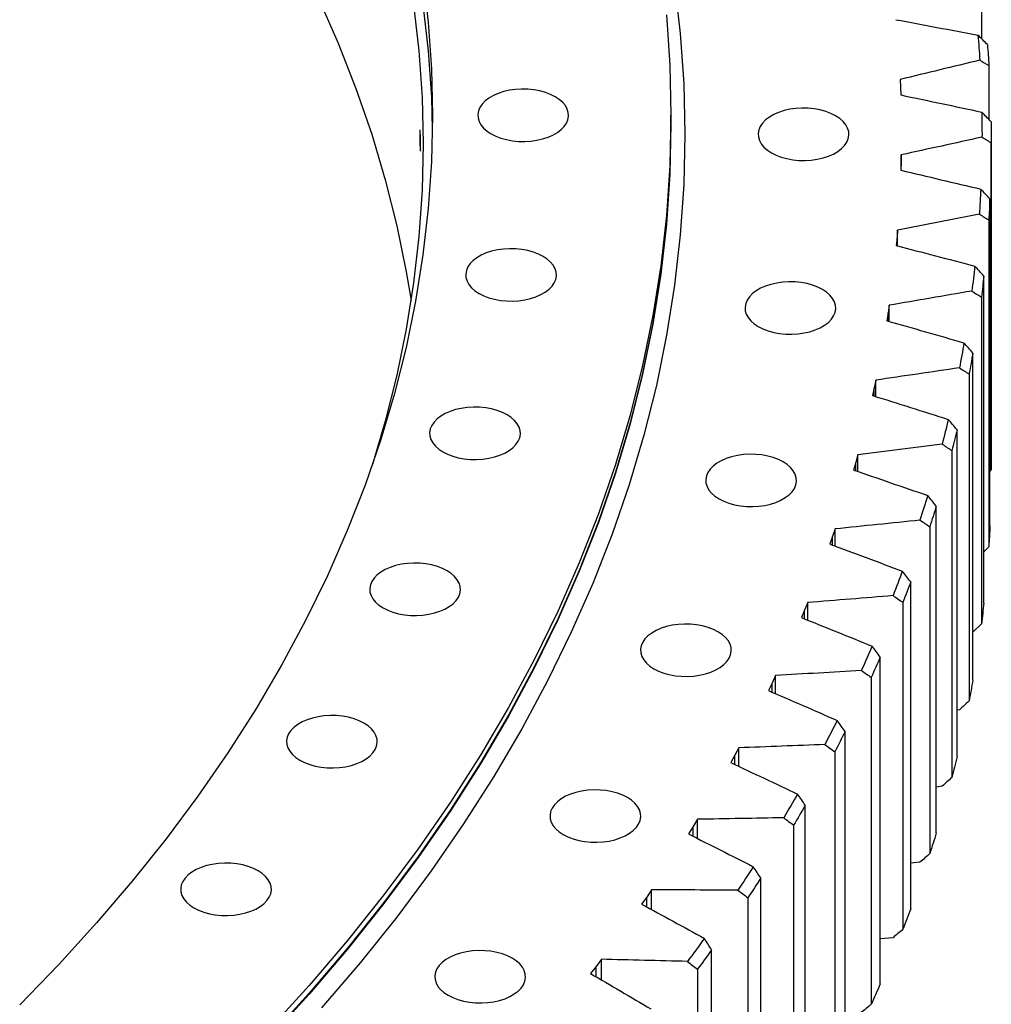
# Model space of a CAD drawing. Header units: millimetres. Extents: x 477 to 15409, y 37490 to 48782.
# Tile 23 of 25: x 11501 to 11919, y 42882 to 43305. Entities that reach past the tile are written whole.
import ezdxf

# ---------------------------------------------------------------- set-up
doc = ezdxf.new("R2010")
doc.units = ezdxf.units.MM
doc.header["$LTSCALE"] = 50

msp = doc.modelspace()

# ---------------------------------------------------------------- linework, layer by layer
at = {"lineweight": 25}
for p, q in [((11914.35, 43318.28), (11914.35, 43296.65)), ((11917.49, 43285.15), (11917.49, 43261.99)), ((11879.39, 43279.16), (11879.56, 43275.83)), ((11879.56, 43275.83), (11879.65, 43272.5)), ((11780.83, 43260.51), (11780.83, 43263.78)), ((11918.53, 43111.9), (11918.53, 43252.34)), ((11918.53, 43251.98), (11918.53, 43111.53)), ((11879.81, 43243.48), (11879.7, 43240.14)), ((11879.85, 43246.81), (11879.81, 43243.48)), ((11879.81, 43240.12), (11879.81, 43243.48)), ((11879.85, 43240.11), (11879.85, 43246.81)), ((11917.95, 43087.39), (11917.95, 43227.83)), ((11917.45, 43218.8), (11917.45, 43078.36)), ((11878.26, 43214.46), (11878.01, 43211.13)), ((11878.26, 43207.65), (11878.26, 43214.46)), ((11878.01, 43211.13), (11877.68, 43207.81)), ((11878.01, 43207.72), (11878.01, 43211.13)), ((11915.33, 43054.24), (11915.33, 43194.69)), ((11914.26, 43185.68), (11914.26, 43045.23)), ((11874.62, 43182.17), (11874.15, 43178.85)), ((11874.62, 43175.24), (11874.62, 43182.17)), ((11874.15, 43178.85), (11873.61, 43175.53)), ((11874.15, 43175.38), (11874.15, 43178.85)), ((11910.61, 43021.18), (11910.61, 43161.62)), ((11908.96, 43152.64), (11908.96, 43012.2)), ((11868.24, 43146.67), (11867.49, 43143.37)), ((11868.92, 43149.98), (11868.24, 43146.67)), ((11868.24, 43143.13), (11868.24, 43146.67)), ((11868.92, 43142.92), (11868.92, 43149.98)), ((11903.79, 42988.24), (11903.79, 43128.68)), ((11861.17, 43117.93), (11860.29, 43114.64)), ((11861.17, 43110.72), (11861.17, 43117.93)), ((11901.57, 43119.74), (11901.57, 42979.29)), ((11860.29, 43114.64), (11859.33, 43111.35)), ((11860.29, 43111.03), (11860.29, 43114.64)), ((11918.53, 43111.53), (11917.95, 43110.93)), ((11918.53, 43111.9), (11918.53, 43111.53)), ((11894.87, 42955.46), (11894.87, 43095.9)), ((11892.08, 43087.02), (11892.08, 42946.57)), ((11850.3, 43082.8), (11849.13, 43079.53)), ((11851.4, 43086.07), (11850.3, 43082.8)), ((11850.3, 43079.1), (11850.3, 43082.8)), ((11851.4, 43078.69), (11851.4, 43086.07)), ((11917.45, 43078.36), (11915.33, 43076.24)), ((11883.88, 42922.89), (11883.88, 43063.34)), ((11839.6, 43054.43), (11838.3, 43051.19)), ((11839.6, 43046.88), (11839.6, 43054.43)), ((11880.53, 43054.52), (11880.53, 42914.07)), ((11838.3, 43051.19), (11836.92, 43047.95)), ((11838.3, 43047.4), (11838.3, 43051.19)), ((11914.26, 43045.23), (11910.61, 43041.7)), ((11870.82, 42890.58), (11870.82, 43031.03)), ((11824.29, 43019.86), (11822.7, 43016.65)), ((11825.79, 43023.07), (11824.29, 43019.86)), ((11824.29, 43015.97), (11824.29, 43019.86)), ((11825.79, 43015.31), (11825.79, 43023.07)), ((11866.91, 43022.28), (11866.91, 42881.84)), ((11904.82, 43008.31), (11903.79, 43008.16)), ((11855.71, 42858.57), (11855.71, 42999.02)), ((11810, 42992.02), (11808.29, 42988.84)), ((11810, 42984.04), (11810, 42992.02)), ((11851.25, 42990.36), (11851.25, 42849.92)), ((11808.29, 42988.84), (11806.51, 42985.67)), ((11808.29, 42984.84), (11808.29, 42988.84)), ((11897.39, 42975.5), (11894.87, 42975.18)), ((11838.58, 42826.91), (11838.58, 42967.35)), ((11792.25, 42961.33), (11790.33, 42958.19)), ((11792.25, 42953.09), (11792.25, 42961.33)), ((11790.33, 42958.19), (11788.35, 42955.06)), ((11790.33, 42954.06), (11790.33, 42958.19)), ((11833.57, 42958.79), (11833.57, 42818.35)), ((11887.87, 42942.86), (11883.88, 42942.45)), ((11819.44, 42795.62), (11819.44, 42936.07)), ((11772.55, 42931.04), (11770.44, 42927.93)), ((11772.55, 42922.52), (11772.55, 42931.04)), ((11770.44, 42927.93), (11768.25, 42924.85)), ((11770.44, 42923.67), (11770.44, 42927.93)), ((11813.89, 42927.62), (11813.89, 42787.18)), ((11876.29, 42910.45), (11870.82, 42910)), ((11798.32, 42764.76), (11798.32, 42905.21)), ((11750.94, 42901.18), (11748.63, 42898.12)), ((11750.94, 42892.35), (11750.94, 42901.18)), ((11748.63, 42898.12), (11746.25, 42895.09)), ((11748.63, 42893.7), (11748.63, 42898.12)), ((11792.24, 42896.89), (11792.24, 42756.44))]:
    msp.add_line(p, q, dxfattribs=at)
at = {"lineweight": 25, "flags": 128}
for points in [[(11674.24, 43323.74), (11676.51, 43303.78), (11677.87, 43283.78), (11678.33, 43263.78), (11677.87, 43243.77), (11676.51, 43223.77), (11674.24, 43203.81), (11671.07, 43183.88), (11667, 43164.01), (11662.02, 43144.21), (11656.15, 43124.49), (11649.39, 43104.86), (11641.74, 43085.35), (11633.21, 43065.95), (11623.8, 43046.69), (11613.52, 43027.59), (11602.38, 43008.64), (11590.39, 42989.86), (11577.54, 42971.28), (11563.86, 42952.9), (11549.35, 42934.72), (11534.02, 42916.78), (11517.88, 42899.07), (11500.94, 42881.61)], [(11782.41, 43320.58), (11784.86, 43298.97), (11786.33, 43277.34), (11786.83, 43255.69), (11786.33, 43234.04), (11784.86, 43212.41), (11782.41, 43190.81), (11778.98, 43169.25), (11774.57, 43147.75), (11769.19, 43126.33), (11762.84, 43104.99), (11755.52, 43083.76), (11747.25, 43062.64), (11738.01, 43041.66), (11727.83, 43020.82), (11716.71, 43000.15), (11704.66, 42979.65), (11691.68, 42959.33), (11677.78, 42939.23), (11662.98, 42919.34), (11647.28, 42899.67), (11630.69, 42880.26)], [(11629.35, 43314.02), (11637.85, 43294.69), (11645.48, 43275.23), (11652.22, 43255.67), (11658.07, 43236), (11663.03, 43216.26), (11667.09, 43196.45), (11669.16, 43184.16)], [(11670.26, 43311.32), (11672.52, 43291.41), (11673.87, 43271.48), (11674.33, 43251.53), (11673.87, 43231.58), (11672.52, 43211.65), (11670.26, 43191.74), (11667.09, 43171.88), (11663.03, 43152.06), (11658.07, 43132.32), (11652.58, 43113.77)], [(11674.24, 43311.5), (11676.51, 43291.53), (11677.87, 43271.54), (11678.28, 43257.65)], [(11778.87, 43306.87), (11780.34, 43285.33), (11780.83, 43263.78), (11780.34, 43242.22), (11778.87, 43220.68), (11776.43, 43199.16), (11773.01, 43177.7), (11768.62, 43156.29), (11763.26, 43134.95), (11756.94, 43113.7), (11749.65, 43092.56), (11741.41, 43071.53), (11732.22, 43050.64), (11722.08, 43029.89), (11711.01, 43009.3), (11699, 42988.89), (11686.08, 42968.66), (11672.24, 42948.64), (11657.5, 42928.83), (11641.86, 42909.25), (11625.35, 42889.91), (11607.96, 42870.84)], [(11912.78, 43298.21), (11912.89, 43296.87), (11912.99, 43295.52), (11913.09, 43294.18), (11913.19, 43292.83), (11913.29, 43291.49), (11913.38, 43290.14), (11913.47, 43288.8), (11913.55, 43287.45)], [(11916.85, 43294.17), (11916.94, 43293.04), (11917.02, 43291.92), (11917.11, 43290.79), (11917.19, 43289.66), (11917.27, 43288.53), (11917.35, 43287.4), (11917.42, 43286.28), (11917.49, 43285.15)], [(11703.54, 43255.82), (11705.54, 43254.81), (11707.77, 43253.96), (11710.17, 43253.3), (11712.71, 43252.84), (11715.33, 43252.58), (11717.99, 43252.53), (11720.64, 43252.68), (11723.22, 43253.05), (11725.7, 43253.61), (11728.02, 43254.36), (11730.14, 43255.29), (11732.02, 43256.38), (11733.63, 43257.6), (11734.94, 43258.94), (11735.91, 43260.37), (11736.54, 43261.86), (11736.81, 43263.39), (11736.72, 43264.93), (11736.27, 43266.44), (11735.47, 43267.91), (11734.32, 43269.29), (11732.86, 43270.58), (11731.11, 43271.74), (11729.11, 43272.75), (11726.88, 43273.59), (11724.48, 43274.25), (11721.94, 43274.71), (11719.32, 43274.97), (11716.66, 43275.03), (11714.01, 43274.87), (11711.43, 43274.51), (11708.95, 43273.94), (11706.63, 43273.19), (11704.51, 43272.26), (11702.63, 43271.17), (11701.02, 43269.95), (11699.72, 43268.61), (11698.74, 43267.18), (11698.11, 43265.69), (11697.84, 43264.16), (11697.93, 43262.62), (11698.38, 43261.11), (11699.18, 43259.65), (11700.33, 43258.26), (11701.79, 43256.97), (11703.54, 43255.82)], [(11824.04, 43247.65), (11826.04, 43246.64), (11828.27, 43245.8), (11830.67, 43245.14), (11833.21, 43244.67), (11835.83, 43244.41), (11838.49, 43244.36), (11841.14, 43244.52), (11843.72, 43244.88), (11846.2, 43245.44), (11848.52, 43246.2), (11850.64, 43247.13), (11852.52, 43248.21), (11854.13, 43249.44), (11855.44, 43250.78), (11856.41, 43252.21), (11857.04, 43253.7), (11857.31, 43255.23), (11857.22, 43256.76), (11856.77, 43258.28), (11855.97, 43259.74), (11854.82, 43261.13), (11853.36, 43262.41), (11851.61, 43263.57), (11849.61, 43264.58), (11847.38, 43265.42), (11844.98, 43266.08), (11842.44, 43266.55), (11839.82, 43266.81), (11837.16, 43266.86), (11834.51, 43266.7), (11831.93, 43266.34), (11829.45, 43265.78), (11827.13, 43265.02), (11825.01, 43264.1), (11823.13, 43263.01), (11821.52, 43261.78), (11820.22, 43260.45), (11819.24, 43259.02), (11818.61, 43257.52), (11818.34, 43255.99), (11818.43, 43254.46), (11818.88, 43252.95), (11819.68, 43251.48), (11820.83, 43250.09), (11822.29, 43248.81), (11824.04, 43247.65)], [(11914.44, 43265.13), (11914.46, 43263.79), (11914.48, 43262.44), (11914.5, 43261.09), (11914.51, 43259.75), (11914.52, 43258.4), (11914.52, 43257.05), (11914.53, 43255.71), (11914.52, 43254.36)], [(11780.83, 43260.51), (11780.34, 43238.95), (11778.87, 43217.41), (11776.43, 43195.9), (11773.01, 43174.43), (11768.62, 43153.02), (11763.26, 43131.69), (11756.94, 43110.44), (11749.65, 43089.29), (11741.41, 43068.27), (11732.22, 43047.37), (11722.08, 43026.62), (11711.01, 43006.03), (11699, 42985.62), (11686.08, 42965.39), (11672.24, 42945.37), (11657.5, 42925.56), (11641.86, 42905.98), (11625.35, 42886.65), (11607.96, 42867.57)], [(11780.83, 43260.31), (11780.83, 43260.1), (11780.34, 43238.54), (11778.87, 43217), (11776.43, 43195.49), (11773.01, 43174.02), (11768.62, 43152.61), (11763.26, 43131.28), (11756.94, 43110.03), (11749.65, 43088.89), (11741.41, 43067.86), (11732.22, 43046.96), (11722.08, 43026.21), (11711.01, 43005.63), (11699, 42985.21), (11686.08, 42964.99), (11672.24, 42944.96), (11657.5, 42925.15), (11641.86, 42905.58), (11625.35, 42886.24), (11607.96, 42867.16)], [(11918.45, 43261.01), (11918.47, 43259.88), (11918.49, 43258.75), (11918.5, 43257.62), (11918.51, 43256.49), (11918.52, 43255.36), (11918.52, 43254.23), (11918.52, 43253.1), (11918.53, 43251.98)], [(11913.99, 43232.04), (11913.93, 43230.69), (11913.86, 43229.35), (11913.79, 43228), (11913.72, 43226.66), (11913.64, 43225.31), (11913.56, 43223.97), (11913.48, 43222.62), (11913.39, 43221.28)], [(11917.95, 43227.83), (11917.89, 43226.7), (11917.84, 43225.57), (11917.78, 43224.45), (11917.72, 43223.32), (11917.65, 43222.19), (11917.59, 43221.06), (11917.52, 43219.93), (11917.45, 43218.8)], [(11698.35, 43187.24), (11700.36, 43186.23), (11702.58, 43185.39), (11704.98, 43184.73), (11707.52, 43184.26), (11710.14, 43184), (11712.8, 43183.95), (11715.45, 43184.1), (11718.04, 43184.47), (11720.51, 43185.03), (11722.83, 43185.79), (11724.95, 43186.71), (11726.84, 43187.8), (11728.44, 43189.02), (11729.75, 43190.36), (11730.72, 43191.79), (11731.36, 43193.29), (11731.63, 43194.81), (11731.54, 43196.35), (11731.08, 43197.86), (11730.28, 43199.33), (11729.14, 43200.72), (11727.68, 43202), (11725.93, 43203.16), (11723.92, 43204.17), (11721.7, 43205.01), (11719.29, 43205.67), (11716.76, 43206.14), (11714.13, 43206.4), (11711.47, 43206.45), (11708.83, 43206.29), (11706.24, 43205.93), (11703.76, 43205.36), (11701.44, 43204.61), (11699.32, 43203.68), (11697.44, 43202.6), (11695.83, 43201.37), (11694.53, 43200.03), (11693.55, 43198.6), (11692.92, 43197.11), (11692.65, 43195.58), (11692.74, 43194.05), (11693.19, 43192.53), (11694, 43191.07), (11695.14, 43189.68), (11696.6, 43188.4), (11698.35, 43187.24)], [(11911.44, 43198.98), (11911.29, 43197.64), (11911.14, 43196.29), (11910.98, 43194.95), (11910.82, 43193.61), (11910.66, 43192.26), (11910.5, 43190.92), (11910.33, 43189.58), (11910.15, 43188.24)], [(11915.33, 43194.69), (11915.21, 43193.56), (11915.08, 43192.44), (11914.95, 43191.31), (11914.81, 43190.18), (11914.68, 43189.06), (11914.54, 43187.93), (11914.4, 43186.8), (11914.26, 43185.68)], [(11818.39, 43173.01), (11820.4, 43172), (11822.62, 43171.16), (11825.03, 43170.5), (11827.56, 43170.03), (11830.19, 43169.77), (11832.85, 43169.72), (11835.49, 43169.88), (11838.08, 43170.24), (11840.56, 43170.8), (11842.87, 43171.56), (11845, 43172.49), (11846.88, 43173.57), (11848.49, 43174.8), (11849.79, 43176.14), (11850.77, 43177.56), (11851.4, 43179.06), (11851.67, 43180.59), (11851.58, 43182.12), (11851.13, 43183.64), (11850.32, 43185.1), (11849.18, 43186.49), (11847.72, 43187.77), (11845.97, 43188.93), (11843.96, 43189.94), (11841.74, 43190.78), (11839.33, 43191.44), (11836.8, 43191.91), (11834.17, 43192.17), (11831.51, 43192.22), (11828.87, 43192.06), (11826.28, 43191.7), (11823.81, 43191.14), (11821.49, 43190.38), (11819.36, 43189.45), (11817.48, 43188.37), (11815.87, 43187.14), (11814.57, 43185.8), (11813.59, 43184.38), (11812.96, 43182.88), (11812.69, 43181.35), (11812.78, 43179.82), (11813.23, 43178.3), (11814.04, 43176.84), (11815.18, 43175.45), (11816.64, 43174.17), (11818.39, 43173.01)], [(11906.78, 43166), (11906.55, 43164.66), (11906.31, 43163.32), (11906.07, 43161.98), (11905.83, 43160.64), (11905.58, 43159.3), (11905.33, 43157.96), (11905.07, 43156.63), (11904.82, 43155.29)], [(11910.61, 43161.62), (11910.41, 43160.5), (11910.21, 43159.38), (11910.01, 43158.25), (11909.81, 43157.13), (11909.6, 43156.01), (11909.39, 43154.89), (11909.18, 43153.76), (11908.96, 43152.64)], [(11682.83, 43119.18), (11684.84, 43118.17), (11687.06, 43117.33), (11689.46, 43116.67), (11692, 43116.2), (11694.62, 43115.94), (11697.28, 43115.89), (11699.93, 43116.05), (11702.52, 43116.41), (11704.99, 43116.98), (11707.31, 43117.73), (11709.43, 43118.66), (11711.32, 43119.74), (11712.92, 43120.97), (11714.23, 43122.31), (11715.2, 43123.74), (11715.83, 43125.23), (11716.11, 43126.76), (11716.02, 43128.29), (11715.56, 43129.81), (11714.76, 43131.27), (11713.62, 43132.66), (11712.16, 43133.94), (11710.41, 43135.1), (11708.4, 43136.11), (11706.18, 43136.95), (11703.77, 43137.61), (11701.24, 43138.08), (11698.61, 43138.34), (11695.95, 43138.39), (11693.3, 43138.24), (11690.72, 43137.87), (11688.24, 43137.31), (11685.92, 43136.56), (11683.8, 43135.63), (11681.92, 43134.54), (11680.31, 43133.32), (11679.01, 43131.98), (11678.03, 43130.55), (11677.4, 43129.05), (11677.13, 43127.53), (11677.22, 43125.99), (11677.67, 43124.48), (11678.48, 43123.01), (11679.62, 43121.62), (11681.08, 43120.34), (11682.83, 43119.18)], [(11900.03, 43133.13), (11899.71, 43131.8), (11899.39, 43130.47), (11899.07, 43129.13), (11898.74, 43127.8), (11898.4, 43126.47), (11898.07, 43125.14), (11897.73, 43123.81), (11897.39, 43122.47)], [(11903.79, 43128.68), (11903.52, 43127.56), (11903.25, 43126.44), (11902.97, 43125.33), (11902.7, 43124.21), (11902.42, 43123.09), (11902.14, 43121.97), (11901.85, 43120.86), (11901.57, 43119.74)], [(11801.5, 43098.94), (11803.5, 43097.93), (11805.73, 43097.08), (11808.13, 43096.42), (11810.67, 43095.96), (11813.29, 43095.7), (11815.95, 43095.65), (11818.6, 43095.8), (11821.19, 43096.17), (11823.66, 43096.73), (11825.98, 43097.48), (11828.1, 43098.41), (11829.98, 43099.5), (11831.59, 43100.72), (11832.9, 43102.06), (11833.87, 43103.49), (11834.5, 43104.98), (11834.78, 43106.51), (11834.69, 43108.05), (11834.23, 43109.56), (11833.43, 43111.03), (11832.28, 43112.41), (11830.83, 43113.7), (11829.08, 43114.86), (11827.07, 43115.87), (11824.84, 43116.71), (11822.44, 43117.37), (11819.9, 43117.83), (11817.28, 43118.1), (11814.62, 43118.15), (11811.97, 43117.99), (11809.39, 43117.63), (11806.91, 43117.06), (11804.59, 43116.31), (11802.47, 43115.38), (11800.59, 43114.3), (11798.98, 43113.07), (11797.68, 43111.73), (11796.7, 43110.3), (11796.07, 43108.81), (11795.8, 43107.28), (11795.89, 43105.75), (11796.34, 43104.23), (11797.15, 43102.77), (11798.29, 43101.38), (11799.75, 43100.1), (11801.5, 43098.94)], [(11891.2, 43100.44), (11890.79, 43099.11), (11890.39, 43097.79), (11889.98, 43096.46), (11889.56, 43095.14), (11889.14, 43093.81), (11888.72, 43092.49), (11888.3, 43091.16), (11887.87, 43089.84)], [(11894.87, 43095.9), (11894.53, 43094.79), (11894.19, 43093.68), (11893.85, 43092.57), (11893.5, 43091.46), (11893.15, 43090.35), (11892.8, 43089.24), (11892.44, 43088.13), (11892.08, 43087.02)], [(11917.95, 43087.39), (11917.89, 43086.26), (11917.84, 43085.13), (11917.78, 43084), (11917.72, 43082.87), (11917.65, 43081.74), (11917.59, 43080.62), (11917.52, 43079.49), (11917.45, 43078.36)], [(11657.09, 43052.17), (11659.1, 43051.16), (11661.33, 43050.31), (11663.73, 43049.65), (11666.27, 43049.19), (11668.89, 43048.93), (11671.55, 43048.88), (11674.2, 43049.03), (11676.78, 43049.4), (11679.26, 43049.96), (11681.58, 43050.71), (11683.7, 43051.64), (11685.58, 43052.73), (11687.19, 43053.95), (11688.49, 43055.29), (11689.47, 43056.72), (11690.1, 43058.21), (11690.37, 43059.74), (11690.28, 43061.28), (11689.83, 43062.79), (11689.02, 43064.26), (11687.88, 43065.64), (11686.42, 43066.93), (11684.67, 43068.09), (11682.66, 43069.1), (11680.44, 43069.94), (11678.04, 43070.6), (11675.5, 43071.06), (11672.88, 43071.32), (11670.22, 43071.38), (11667.57, 43071.22), (11664.98, 43070.86), (11662.51, 43070.29), (11660.19, 43069.54), (11658.07, 43068.61), (11656.18, 43067.52), (11654.58, 43066.3), (11653.27, 43064.96), (11652.3, 43063.53), (11651.67, 43062.04), (11651.39, 43060.51), (11651.48, 43058.97), (11651.94, 43057.46), (11652.74, 43056), (11653.88, 43054.61), (11655.34, 43053.32), (11657.09, 43052.17)], [(11880.28, 43067.95), (11879.8, 43066.63), (11879.31, 43065.32), (11878.81, 43064), (11878.31, 43062.69), (11877.81, 43061.37), (11877.31, 43060.06), (11876.8, 43058.74), (11876.29, 43057.43)], [(11883.88, 43063.34), (11883.47, 43062.24), (11883.05, 43061.13), (11882.64, 43060.03), (11882.22, 43058.93), (11881.8, 43057.82), (11881.38, 43056.72), (11880.95, 43055.62), (11880.53, 43054.52)], [(11915.33, 43054.24), (11915.21, 43053.12), (11915.08, 43051.99), (11914.95, 43050.86), (11914.81, 43049.74), (11914.68, 43048.61), (11914.54, 43047.48), (11914.4, 43046.36), (11914.26, 43045.23)], [(11773.49, 43026), (11775.49, 43024.99), (11777.72, 43024.14), (11780.12, 43023.48), (11782.66, 43023.02), (11785.28, 43022.76), (11787.94, 43022.71), (11790.59, 43022.86), (11793.18, 43023.23), (11795.65, 43023.79), (11797.97, 43024.54), (11800.09, 43025.47), (11801.97, 43026.56), (11803.58, 43027.78), (11804.89, 43029.12), (11805.86, 43030.55), (11806.49, 43032.04), (11806.76, 43033.57), (11806.67, 43035.11), (11806.22, 43036.62), (11805.42, 43038.09), (11804.27, 43039.47), (11802.81, 43040.76), (11801.06, 43041.92), (11799.06, 43042.93), (11796.83, 43043.77), (11794.43, 43044.43), (11791.89, 43044.89), (11789.27, 43045.15), (11786.61, 43045.21), (11783.96, 43045.05), (11781.38, 43044.69), (11778.9, 43044.12), (11776.58, 43043.37), (11774.46, 43042.44), (11772.58, 43041.35), (11770.97, 43040.13), (11769.67, 43038.79), (11768.69, 43037.36), (11768.06, 43035.87), (11767.79, 43034.34), (11767.88, 43032.81), (11768.33, 43031.29), (11769.14, 43029.83), (11770.28, 43028.44), (11771.74, 43027.15), (11773.49, 43026)], [(11867.31, 43035.72), (11866.74, 43034.41), (11866.17, 43033.11), (11865.59, 43031.8), (11865.01, 43030.5), (11864.42, 43029.19), (11863.84, 43027.89), (11863.24, 43026.59), (11862.65, 43025.29)], [(11870.82, 43031.03), (11870.34, 43029.94), (11869.85, 43028.84), (11869.37, 43027.75), (11868.88, 43026.65), (11868.39, 43025.56), (11867.9, 43024.47), (11867.4, 43023.38), (11866.91, 43022.28)], [(11910.61, 43021.18), (11910.41, 43020.05), (11910.21, 43018.93), (11910.01, 43017.81), (11909.81, 43016.69), (11909.6, 43015.56), (11909.39, 43014.44), (11909.18, 43013.32), (11908.96, 43012.2)], [(11621.34, 42986.7), (11623.34, 42985.69), (11625.57, 42984.85), (11627.97, 42984.19), (11630.51, 42983.72), (11633.13, 42983.46), (11635.79, 42983.41), (11638.44, 42983.57), (11641.03, 42983.93), (11643.5, 42984.49), (11645.82, 42985.25), (11647.94, 42986.18), (11649.82, 42987.26), (11651.43, 42988.49), (11652.74, 42989.82), (11653.71, 42991.25), (11654.34, 42992.75), (11654.61, 42994.28), (11654.52, 42995.81), (11654.07, 42997.32), (11653.27, 42998.79), (11652.12, 43000.18), (11650.66, 43001.46), (11648.91, 43002.62), (11646.91, 43003.63), (11644.68, 43004.47), (11642.28, 43005.13), (11639.74, 43005.6), (11637.12, 43005.86), (11634.46, 43005.91), (11631.81, 43005.75), (11629.23, 43005.39), (11626.75, 43004.83), (11624.43, 43004.07), (11622.31, 43003.14), (11620.43, 43002.06), (11618.82, 43000.83), (11617.52, 42999.49), (11616.54, 42998.07), (11615.91, 42996.57), (11615.64, 42995.04), (11615.73, 42993.51), (11616.18, 42991.99), (11616.99, 42990.53), (11618.13, 42989.14), (11619.59, 42987.86), (11621.34, 42986.7)], [(11852.3, 43003.78), (11851.64, 43002.49), (11850.99, 43001.19), (11850.33, 42999.9), (11849.66, 42998.61), (11849, 42997.32), (11848.33, 42996.03), (11847.65, 42994.74), (11846.98, 42993.46)], [(11855.71, 42999.02), (11855.16, 42997.94), (11854.61, 42996.85), (11854.05, 42995.77), (11853.5, 42994.69), (11852.94, 42993.61), (11852.38, 42992.52), (11851.81, 42991.44), (11851.25, 42990.36)], [(11903.79, 42988.24), (11903.52, 42987.12), (11903.25, 42986), (11902.97, 42984.88), (11902.7, 42983.76), (11902.42, 42982.65), (11902.14, 42981.53), (11901.85, 42980.41), (11901.57, 42979.29)], [(11734.57, 42954.74), (11736.58, 42953.73), (11738.8, 42952.89), (11741.21, 42952.23), (11743.74, 42951.77), (11746.37, 42951.5), (11749.03, 42951.45), (11751.67, 42951.61), (11754.26, 42951.97), (11756.73, 42952.54), (11759.05, 42953.29), (11761.17, 42954.22), (11763.06, 42955.3), (11764.66, 42956.53), (11765.97, 42957.87), (11766.95, 42959.3), (11767.58, 42960.79), (11767.85, 42962.32), (11767.76, 42963.85), (11767.3, 42965.37), (11766.5, 42966.83), (11765.36, 42968.22), (11763.9, 42969.5), (11762.15, 42970.66), (11760.14, 42971.67), (11757.92, 42972.51), (11755.51, 42973.17), (11752.98, 42973.64), (11750.35, 42973.9), (11747.69, 42973.95), (11745.05, 42973.8), (11742.46, 42973.43), (11739.98, 42972.87), (11737.66, 42972.12), (11735.54, 42971.19), (11733.66, 42970.1), (11732.05, 42968.88), (11730.75, 42967.54), (11729.77, 42966.11), (11729.14, 42964.61), (11728.87, 42963.09), (11728.96, 42961.55), (11729.41, 42960.04), (11730.22, 42958.57), (11731.36, 42957.19), (11732.82, 42955.9), (11734.57, 42954.74)], [(11835.26, 42972.18), (11834.53, 42970.9), (11833.79, 42969.63), (11833.05, 42968.35), (11832.3, 42967.07), (11831.55, 42965.8), (11830.8, 42964.53), (11830.04, 42963.25), (11829.29, 42961.98)], [(11838.58, 42967.35), (11837.96, 42966.28), (11837.34, 42965.21), (11836.72, 42964.14), (11836.09, 42963.07), (11835.46, 42962), (11834.83, 42960.93), (11834.2, 42959.86), (11833.57, 42958.79)], [(11894.87, 42955.46), (11894.53, 42954.35), (11894.19, 42953.24), (11893.85, 42952.12), (11893.5, 42951.01), (11893.15, 42949.9), (11892.8, 42948.79), (11892.44, 42947.68), (11892.08, 42946.57)], [(11575.83, 42923.28), (11577.84, 42922.27), (11580.07, 42921.43), (11582.47, 42920.77), (11585.01, 42920.3), (11587.63, 42920.04), (11590.29, 42919.99), (11592.94, 42920.15), (11595.52, 42920.51), (11598, 42921.08), (11600.32, 42921.83), (11602.44, 42922.76), (11604.32, 42923.84), (11605.93, 42925.07), (11607.23, 42926.41), (11608.21, 42927.84), (11608.84, 42929.33), (11609.11, 42930.86), (11609.02, 42932.39), (11608.57, 42933.91), (11607.76, 42935.37), (11606.62, 42936.76), (11605.16, 42938.04), (11603.41, 42939.2), (11601.41, 42940.21), (11599.18, 42941.05), (11596.78, 42941.71), (11594.24, 42942.18), (11591.62, 42942.44), (11588.96, 42942.49), (11586.31, 42942.34), (11583.72, 42941.97), (11581.25, 42941.41), (11578.93, 42940.65), (11576.81, 42939.73), (11574.93, 42938.64), (11573.32, 42937.42), (11572.01, 42936.08), (11571.04, 42934.65), (11570.41, 42933.15), (11570.13, 42931.63), (11570.23, 42930.09), (11570.68, 42928.58), (11571.48, 42927.11), (11572.63, 42925.72), (11574.09, 42924.44), (11575.83, 42923.28)], [(11816.23, 42940.97), (11815.41, 42939.7), (11814.59, 42938.44), (11813.77, 42937.18), (11812.94, 42935.93), (11812.11, 42934.67), (11811.28, 42933.41), (11810.44, 42932.15), (11809.61, 42930.9)], [(11819.44, 42936.07), (11818.75, 42935.01), (11818.07, 42933.95), (11817.37, 42932.9), (11816.68, 42931.84), (11815.99, 42930.78), (11815.29, 42929.73), (11814.59, 42928.68), (11813.89, 42927.62)], [(11883.88, 42922.89), (11883.47, 42921.79), (11883.05, 42920.69), (11882.64, 42919.58), (11882.22, 42918.48), (11881.8, 42917.38), (11881.38, 42916.28), (11880.95, 42915.17), (11880.53, 42914.07)], [(11795.22, 42910.18), (11794.32, 42908.93), (11793.42, 42907.69), (11792.52, 42906.45), (11791.61, 42905.21), (11790.71, 42903.97), (11789.79, 42902.73), (11788.88, 42901.49), (11787.96, 42900.25)], [(11685.04, 42885.72), (11687.05, 42884.71), (11689.28, 42883.87), (11691.68, 42883.21), (11694.22, 42882.74), (11696.84, 42882.48), (11699.5, 42882.43), (11702.15, 42882.58), (11704.73, 42882.95), (11707.21, 42883.51), (11709.53, 42884.26), (11711.65, 42885.19), (11713.53, 42886.28), (11715.14, 42887.5), (11716.44, 42888.84), (11717.42, 42890.27), (11718.05, 42891.76), (11718.32, 42893.29), (11718.23, 42894.83), (11717.78, 42896.34), (11716.97, 42897.81), (11715.83, 42899.19), (11714.37, 42900.48), (11712.62, 42901.64), (11710.62, 42902.65), (11708.39, 42903.49), (11705.99, 42904.15), (11703.45, 42904.61), (11700.83, 42904.88), (11698.17, 42904.93), (11695.52, 42904.77), (11692.93, 42904.41), (11690.46, 42903.84), (11688.14, 42903.09), (11686.02, 42902.16), (11684.14, 42901.08), (11682.53, 42899.85), (11681.22, 42898.51), (11680.25, 42897.08), (11679.62, 42895.59), (11679.34, 42894.06), (11679.44, 42892.53), (11679.89, 42891.01), (11680.69, 42889.55), (11681.84, 42888.16), (11683.3, 42886.88), (11685.04, 42885.72)], [(11798.32, 42905.21), (11797.57, 42904.17), (11796.82, 42903.13), (11796.06, 42902.08), (11795.3, 42901.04), (11794.54, 42900), (11793.77, 42898.97), (11793.01, 42897.93), (11792.24, 42896.89)], [(11870.82, 42890.58), (11870.34, 42889.49), (11869.85, 42888.4), (11869.37, 42887.3), (11868.88, 42886.21), (11868.39, 42885.12), (11867.9, 42884.02), (11867.4, 42882.93), (11866.91, 42881.84)]]:
    msp.add_lwpolyline(points, dxfattribs=at)
at = {"lineweight": 25}
for points in [[(11877.55, 43304.84), (11889.29, 43302.65), (11901.03, 43300.44), (11912.78, 43298.21)], [(11916.85, 43294.17), (11915.49, 43295.52), (11914.14, 43296.86), (11912.78, 43298.21)], [(11913.55, 43287.45), (11902.16, 43284.67), (11890.77, 43281.91), (11879.39, 43279.16)], [(11913.55, 43287.45), (11914.86, 43286.68), (11916.18, 43285.92), (11917.49, 43285.15)], [(11879.65, 43272.5), (11891.25, 43270.07), (11902.84, 43267.61), (11914.44, 43265.13)], [(11918.45, 43261.01), (11917.12, 43262.38), (11915.78, 43263.76), (11914.44, 43265.13)], [(11914.52, 43254.36), (11902.97, 43251.83), (11891.41, 43249.31), (11879.85, 43246.81)], [(11914.52, 43254.36), (11915.86, 43253.57), (11917.19, 43252.77), (11918.53, 43251.98)], [(11879.7, 43240.14), (11891.13, 43237.46), (11902.56, 43234.76), (11913.99, 43232.04)], [(11917.95, 43227.83), (11916.63, 43229.23), (11915.31, 43230.64), (11913.99, 43232.04)], [(11913.39, 43221.28), (11901.68, 43218.99), (11889.97, 43216.71), (11878.26, 43214.46)], [(11913.39, 43221.28), (11914.74, 43220.45), (11916.09, 43219.63), (11917.45, 43218.8)], [(11877.68, 43207.81), (11888.94, 43204.88), (11900.19, 43201.94), (11911.44, 43198.98)], [(11915.33, 43194.69), (11914.04, 43196.12), (11912.74, 43197.55), (11911.44, 43198.98)], [(11910.15, 43188.24), (11898.31, 43186.2), (11886.46, 43184.17), (11874.62, 43182.17)], [(11910.15, 43188.24), (11911.52, 43187.38), (11912.89, 43186.53), (11914.26, 43185.68)], [(11873.61, 43175.53), (11884.67, 43172.37), (11895.73, 43169.19), (11906.78, 43166)], [(11910.61, 43161.62), (11909.34, 43163.08), (11908.06, 43164.54), (11906.78, 43166)], [(11904.82, 43155.29), (11892.85, 43153.5), (11880.88, 43151.73), (11868.92, 43149.98)], [(11904.82, 43155.29), (11906.2, 43154.41), (11907.58, 43153.52), (11908.96, 43152.64)], [(11867.49, 43143.37), (11878.34, 43139.98), (11889.19, 43136.56), (11900.03, 43133.13)], [(11903.79, 43128.68), (11902.54, 43130.17), (11901.28, 43131.65), (11900.03, 43133.13)], [(11897.39, 43122.47), (11885.31, 43120.94), (11873.24, 43119.43), (11861.17, 43117.93)], [(11897.39, 43122.47), (11898.78, 43121.56), (11900.17, 43120.65), (11901.57, 43119.74)], [(11859.33, 43111.35), (11869.96, 43107.73), (11880.58, 43104.09), (11891.2, 43100.44)], [(11894.87, 43095.9), (11893.65, 43097.42), (11892.42, 43098.93), (11891.2, 43100.44)], [(11887.87, 43089.84), (11875.71, 43088.56), (11863.55, 43087.31), (11851.4, 43086.07)], [(11887.87, 43089.84), (11889.28, 43088.9), (11890.68, 43087.96), (11892.08, 43087.02)], [(11849.13, 43079.53), (11859.52, 43075.69), (11869.91, 43071.83), (11880.28, 43067.95)], [(11883.88, 43063.34), (11882.68, 43064.88), (11881.48, 43066.41), (11880.28, 43067.95)], [(11876.29, 43057.43), (11864.05, 43056.41), (11851.82, 43055.41), (11839.6, 43054.43)], [(11876.29, 43057.43), (11877.7, 43056.46), (11879.11, 43055.49), (11880.53, 43054.52)], [(11836.92, 43047.95), (11847.06, 43043.89), (11857.19, 43039.81), (11867.31, 43035.72)], [(11870.82, 43031.03), (11869.65, 43032.59), (11868.48, 43034.15), (11867.31, 43035.72)], [(11862.65, 43025.29), (11850.36, 43024.53), (11838.07, 43023.79), (11825.79, 43023.07)], [(11862.65, 43025.29), (11864.07, 43024.29), (11865.49, 43023.29), (11866.91, 43022.28)], [(11822.7, 43016.65), (11832.58, 43012.38), (11842.44, 43008.09), (11852.3, 43003.78)], [(11908.96, 43012.2), (11907.58, 43010.9), (11906.2, 43009.61), (11904.82, 43008.31)], [(11855.71, 42999.02), (11854.57, 43000.61), (11853.44, 43002.19), (11852.3, 43003.78)], [(11846.98, 42993.46), (11834.64, 42992.96), (11822.32, 42992.48), (11810, 42992.02)], [(11846.98, 42993.46), (11848.4, 42992.42), (11849.82, 42991.39), (11851.25, 42990.36)], [(11806.51, 42985.67), (11816.1, 42981.19), (11825.69, 42976.7), (11835.26, 42972.18)], [(11901.57, 42979.29), (11900.17, 42978.03), (11898.78, 42976.76), (11897.39, 42975.5)], [(11838.58, 42967.35), (11837.47, 42968.96), (11836.37, 42970.57), (11835.26, 42972.18)], [(11829.29, 42961.98), (11816.93, 42961.75), (11804.58, 42961.53), (11792.25, 42961.33)], [(11829.29, 42961.98), (11830.71, 42960.92), (11832.14, 42959.86), (11833.57, 42958.79)], [(11788.35, 42955.06), (11797.65, 42950.38), (11806.94, 42945.68), (11816.23, 42940.97)], [(11892.08, 42946.57), (11890.68, 42945.34), (11889.28, 42944.1), (11887.87, 42942.86)], [(11819.44, 42936.07), (11818.37, 42937.7), (11817.3, 42939.33), (11816.23, 42940.97)], [(11809.61, 42930.9), (11797.24, 42930.93), (11784.89, 42930.97), (11772.55, 42931.04)], [(11809.61, 42930.9), (11811.03, 42929.81), (11812.46, 42928.71), (11813.89, 42927.62)], [(11768.25, 42924.85), (11777.25, 42919.98), (11786.24, 42915.08), (11795.22, 42910.18)], [(11880.53, 42914.07), (11879.11, 42912.87), (11877.7, 42911.66), (11876.29, 42910.45)], [(11798.32, 42905.21), (11797.29, 42906.86), (11796.25, 42908.52), (11795.22, 42910.18)], [(11787.96, 42900.25), (11775.61, 42900.55), (11763.27, 42900.85), (11750.94, 42901.18)], [(11787.96, 42900.25), (11789.39, 42899.13), (11790.81, 42898.01), (11792.24, 42896.89)], [(11746.25, 42895.09), (11754.94, 42890.03), (11763.61, 42884.95), (11772.26, 42879.85)], [(11866.91, 42881.84), (11865.49, 42880.66), (11864.07, 42879.49), (11862.65, 42878.31)]]:
    msp.add_open_spline(points, degree=3, dxfattribs=at)
msp.add_open_spline([(11673.26, 43250.33), (11673.26, 43250.08), (11673.26, 43249.86), (11673.25, 43249.46), (11673.25, 43249.27), (11673.24, 43248.96), (11673.23, 43248.83), (11673.22, 43248.62), (11673.21, 43248.54), (11673.2, 43248.44), (11673.19, 43248.42), (11673.17, 43248.43), (11673.15, 43248.47), (11673.13, 43248.6), (11673.12, 43248.69), (11673.09, 43248.93), (11673.08, 43249.08), (11673.06, 43249.41), (11673.04, 43249.61), (11673.02, 43250.04), (11673.01, 43250.27), (11672.98, 43250.77), (11672.97, 43251.03), (11672.95, 43251.58), (11672.94, 43251.86), (11672.92, 43252.45), (11672.91, 43252.74), (11672.89, 43253.33), (11672.89, 43253.62), (11672.88, 43254.2), (11672.87, 43254.48), (11672.87, 43255.01), (11672.86, 43255.28), (11672.86, 43255.76), (11672.87, 43255.98), (11672.87, 43256.38), (11672.88, 43256.57), (11672.89, 43256.88), (11672.89, 43257.01), (11672.91, 43257.23), (11672.92, 43257.3), (11672.94, 43257.4), (11672.95, 43257.43), (11672.97, 43257.41), (11672.98, 43257.38), (11673, 43257.25), (11673.02, 43257.15), (11673.04, 43256.91), (11673.06, 43256.77), (11673.08, 43256.43), (11673.09, 43256.23), (11673.12, 43255.81), (11673.13, 43255.58), (11673.15, 43255.08), (11673.17, 43254.81), (11673.19, 43254.27), (11673.2, 43253.98), (11673.21, 43253.4), (11673.22, 43253.11), (11673.23, 43252.52), (11673.24, 43252.22), (11673.25, 43251.65), (11673.25, 43251.37), (11673.26, 43250.83), (11673.26, 43250.57), (11673.26, 43250.33)], degree=3, knots=[0, 0, 0, 0, 0.03125, 0.03125, 0.0625, 0.0625, 0.09375, 0.09375, 0.125, 0.125, 0.15625, 0.15625, 0.1875, 0.1875, 0.21875, 0.21875, 0.25, 0.25, 0.28125, 0.28125, 0.3125, 0.3125, 0.34375, 0.34375, 0.375, 0.375, 0.40625, 0.40625, 0.4375, 0.4375, 0.46875, 0.46875, 0.5, 0.5, 0.53125, 0.53125, 0.5625, 0.5625, 0.59375, 0.59375, 0.625, 0.625, 0.65625, 0.65625, 0.6875, 0.6875, 0.71875, 0.71875, 0.75, 0.75, 0.78125, 0.78125, 0.8125, 0.8125, 0.84375, 0.84375, 0.875, 0.875, 0.90625, 0.90625, 0.9375, 0.9375, 0.96875, 0.96875, 1, 1, 1, 1], dxfattribs=at)

doc.saveas('drawing.dxf')
